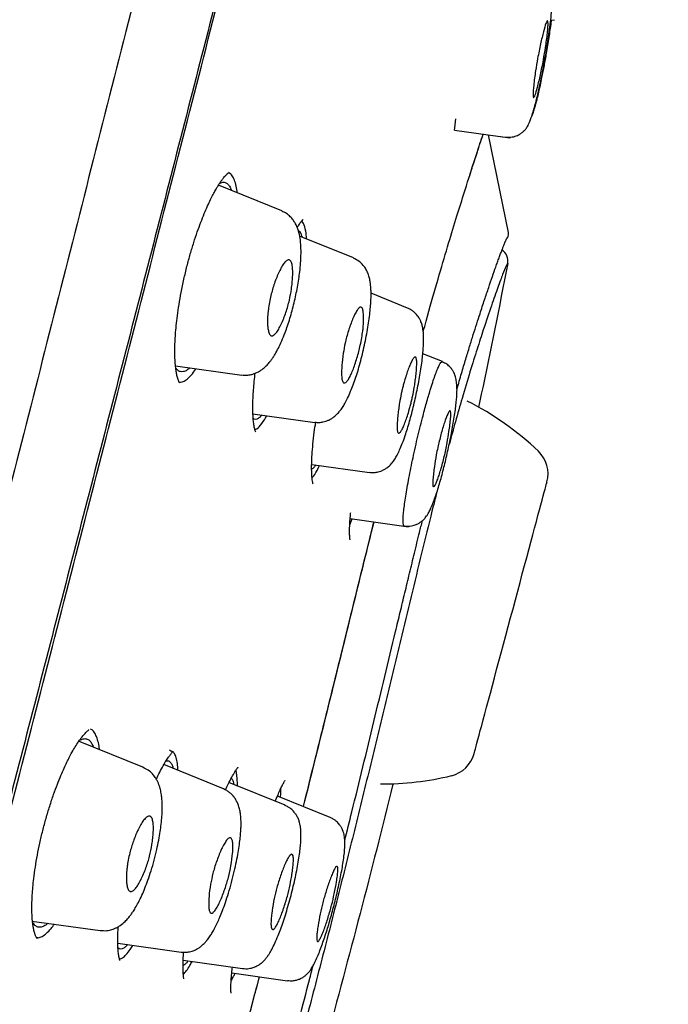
# Model space of a CAD drawing. Header units: millimetres. Extents: x 8 to 1937, y 12 to 2736.
# Tile 98 of 136: x 1517 to 1532, y 1847 to 1870. Entities that reach past the tile are written whole.
import ezdxf

# ---------------------------------------------------------------- set-up
doc = ezdxf.new("R2010")
doc.units = ezdxf.units.MM

msp = doc.modelspace()

# ---------------------------------------------------------------- linework, layer by layer
at = {"color": 7, "linetype": 'Continuous', "lineweight": 30}
for p, q in [((1529.179, 1870.186), (1529.264, 1870.174)), ((1526.954, 1867.629), (1526.96, 1867.683)), ((1526.96, 1867.683), (1526.981, 1867.89)), ((1526.954, 1867.629), (1528.234, 1867.449)), ((1527.733, 1867.519), (1528.237, 1867.449)), ((1527.738, 1867.505), (1527.735, 1867.501)), ((1528.202, 1865.257), (1527.736, 1867.519)), ((1527.736, 1867.502), (1527.738, 1867.505)), ((1521.776, 1866.613), (1521.719, 1866.65)), ((1522.956, 1865.759), (1521.487, 1866.353)), ((1523.459, 1865.471), (1523.419, 1865.53)), ((1524.616, 1864.67), (1523.368, 1865.174)), ((1525.867, 1863.512), (1525.02, 1863.855)), ((1526.671, 1862.27), (1526.218, 1862.453)), ((1520.496, 1862.176), (1522.03, 1861.96)), ((1522.287, 1861.065), (1523.716, 1860.864)), ((1523.647, 1859.892), (1524.982, 1859.704)), ((1524.528, 1858.495), (1524.586, 1858.63)), ((1524.538, 1858.637), (1525.887, 1858.447)), ((1519.742, 1852.881), (1518.25, 1853.484)), ((1521.609, 1852.381), (1520.225, 1852.94)), ((1523.031, 1851.999), (1521.733, 1852.524)), ((1524.074, 1851.719), (1522.854, 1852.213)), ((1522.861, 1852.229), (1522.862, 1852.209)), ((1524.827, 1852.2), (1524.828, 1852.199)), ((1517.175, 1849.32), (1518.756, 1849.098)), ((1517.312, 1848.93), (1517.297, 1848.919)), ((1519.16, 1848.804), (1520.624, 1848.598)), ((1520.673, 1848.41), (1522.046, 1848.217)), ((1521.807, 1848.118), (1521.797, 1848.103)), ((1521.799, 1848.119), (1523.089, 1847.938))]:
    msp.add_line(p, q, dxfattribs=at)
at = {"color": 7, "linetype": 'Continuous', "lineweight": 30, "flags": 128}
msp.add_lwpolyline([(1527.407, 1853.198), (1527.409, 1853.205), (1527.414, 1853.225), (1527.423, 1853.259), (1527.436, 1853.306), (1527.452, 1853.365), (1527.471, 1853.438), (1527.494, 1853.523), (1527.52, 1853.62), (1527.549, 1853.728), (1527.581, 1853.848), (1527.616, 1853.979), (1527.654, 1854.12), (1527.694, 1854.27), (1527.737, 1854.429), (1527.781, 1854.596), (1527.828, 1854.771), (1527.877, 1854.952), (1527.927, 1855.14), (1527.979, 1855.332), (1528.031, 1855.529), (1528.085, 1855.73), (1528.139, 1855.933), (1528.194, 1856.137), (1528.249, 1856.343), (1528.305, 1856.549), (1528.359, 1856.754), (1528.414, 1856.957), (1528.468, 1857.157), (1528.52, 1857.354), (1528.572, 1857.547), (1528.622, 1857.734), (1528.671, 1857.915), (1528.718, 1858.09), (1528.762, 1858.257), (1528.805, 1858.417), (1528.845, 1858.567), (1528.883, 1858.707), (1528.918, 1858.838), (1528.95, 1858.958), (1528.979, 1859.066), (1529.005, 1859.163), (1529.028, 1859.248), (1529.047, 1859.321), (1529.063, 1859.381), (1529.076, 1859.427), (1529.085, 1859.461), (1529.09, 1859.481), (1529.092, 1859.488)], dxfattribs=at)
msp.add_lwpolyline([(1527.407, 1853.198), (1527.409, 1853.205), (1527.414, 1853.225), (1527.423, 1853.259), (1527.436, 1853.306), (1527.452, 1853.365), (1527.471, 1853.438), (1527.494, 1853.523), (1527.52, 1853.62), (1527.549, 1853.728), (1527.581, 1853.848), (1527.616, 1853.979), (1527.654, 1854.12), (1527.694, 1854.27), (1527.737, 1854.429), (1527.781, 1854.596), (1527.828, 1854.771), (1527.877, 1854.952), (1527.927, 1855.14), (1527.979, 1855.332), (1528.031, 1855.529), (1528.085, 1855.73), (1528.139, 1855.933), (1528.194, 1856.137), (1528.249, 1856.343), (1528.305, 1856.549), (1528.359, 1856.754), (1528.414, 1856.957), (1528.468, 1857.157), (1528.52, 1857.354), (1528.572, 1857.547), (1528.622, 1857.734), (1528.671, 1857.915), (1528.718, 1858.09), (1528.762, 1858.257), (1528.805, 1858.417), (1528.845, 1858.567), (1528.883, 1858.707), (1528.918, 1858.838), (1528.95, 1858.958), (1528.979, 1859.066), (1529.005, 1859.163), (1529.028, 1859.248), (1529.047, 1859.321), (1529.063, 1859.381), (1529.076, 1859.427), (1529.085, 1859.461), (1529.09, 1859.481), (1529.092, 1859.488)], dxfattribs=at)
at = {"color": 7, "linetype": 'Continuous', "lineweight": 30}
for centre, radius, start, end in [((1528.003, 1865.236), 0.2, 321.0043, 350.7735), ((1527.888, 1864.601), 0.3, 348.9607, 57.4039), ((1524.163, 1855.235), 6.854, 46.3666, 63.2698), ((1528.395, 1859.674), 0.721, 345, 46.3666), ((1526.71, 1853.385), 0.721, 283.6334, 345), ((1525.265, 1859.346), 6.854, 269.7724, 283.6334)]:
    msp.add_arc(centre, radius, start, end, dxfattribs=at)
for points, knots in [([(1530.537, 1913.204), (1530.537, 1913.202), (1530.535, 1913.197), (1530.494, 1913.068), (1530.401, 1912.746), (1530.245, 1912.179), (1530.02, 1911.351), (1529.722, 1910.27), (1529.348, 1908.899), (1528.934, 1907.378), (1528.5, 1905.776), (1528.07, 1904.179), (1527.574, 1902.323), (1527.008, 1900.179), (1526.385, 1897.763), (1525.677, 1894.999), (1524.896, 1891.922), (1524.05, 1888.578), (1523.197, 1885.194), (1522.342, 1881.796), (1521.204, 1877.273), (1519.776, 1871.617), (1518.061, 1864.839), (1516.344, 1858.09), (1514.629, 1851.36), (1512.937, 1844.78), (1511.274, 1838.327), (1509.641, 1832.002), (1508.233, 1826.543), (1507.05, 1821.958), (1506.093, 1818.245), (1505.141, 1814.544), (1504.526, 1812.143), (1504.218, 1810.937)], [0, 0, 0, 0, 0.030104, 0.061035, 0.09217, 0.123409, 0.154679, 0.185995, 0.217455, 0.249147, 0.270468, 0.291994, 0.313775, 0.335843, 0.357877, 0.379688, 0.405541, 0.431088, 0.456365, 0.481427, 0.506312, 0.555772, 0.604988, 0.653967, 0.702726, 0.751547, 0.797345, 0.843352, 0.889543, 0.91688, 0.944369, 0.972053, 1, 1, 1, 1]), ([(1531.898, 1911.278), (1531.898, 1911.275), (1531.896, 1911.269), (1531.858, 1911.137), (1531.768, 1910.813), (1531.629, 1910.284), (1531.447, 1909.594), (1531.235, 1908.798), (1530.977, 1907.83), (1530.67, 1906.674), (1530.326, 1905.379), (1529.949, 1903.956), (1529.545, 1902.424), (1529.121, 1900.815), (1528.693, 1899.169), (1528.276, 1897.542), (1527.831, 1895.795), (1527.311, 1893.751), (1526.714, 1891.399), (1526.042, 1888.748), (1525.356, 1886.04), (1524.66, 1883.295), (1523.956, 1880.529), (1523.014, 1876.824), (1521.824, 1872.171), (1520.389, 1866.575), (1518.949, 1860.978), (1517.504, 1855.385), (1516.057, 1849.796), (1514.68, 1844.506), (1513.377, 1839.51), (1512.15, 1834.813), (1510.923, 1830.12), (1509.851, 1826.021), (1508.934, 1822.517), (1508.173, 1819.603), (1507.418, 1816.712), (1506.672, 1813.849), (1506.191, 1811.989), (1505.95, 1811.059)], [0, 0, 0, 0, 0.028657, 0.059931, 0.091243, 0.122575, 0.147653, 0.172734, 0.197819, 0.222923, 0.248054, 0.269019, 0.29001, 0.311027, 0.326807, 0.342593, 0.358374, 0.374143, 0.395141, 0.416114, 0.437061, 0.457985, 0.478885, 0.499763, 0.541481, 0.58316, 0.624802, 0.666395, 0.707959, 0.749543, 0.784513, 0.81951, 0.85453, 0.889572, 0.911613, 0.933673, 0.955754, 0.977859, 1, 1, 1, 1]), ([(1506.115, 1811.134), (1506.398, 1812.254), (1506.972, 1814.525), (1507.883, 1818.068), (1508.817, 1821.682), (1509.766, 1825.337), (1510.824, 1829.403), (1511.994, 1833.887), (1513.271, 1838.787), (1514.707, 1844.304), (1516.298, 1850.426), (1518.029, 1857.148), (1519.753, 1863.869), (1521.472, 1870.588), (1522.896, 1876.178), (1524.031, 1880.634), (1524.878, 1883.96), (1525.715, 1887.239), (1526.534, 1890.441), (1527.28, 1893.351), (1527.945, 1895.932), (1528.525, 1898.17), (1529.052, 1900.178), (1529.519, 1901.935), (1529.929, 1903.469), (1530.346, 1905.026), (1530.746, 1906.52), (1531.107, 1907.863), (1531.394, 1908.926), (1531.632, 1909.822), (1531.801, 1910.455), (1531.881, 1910.726), (1531.885, 1910.74), (1531.887, 1910.746)], [0, 0, 0, 0, 0.02715, 0.055014, 0.08283, 0.110685, 0.138625, 0.175388, 0.212338, 0.249423, 0.300023, 0.350601, 0.401158, 0.451697, 0.502306, 0.52775, 0.553272, 0.578756, 0.604162, 0.629682, 0.650991, 0.672208, 0.693507, 0.714836, 0.736087, 0.757327, 0.789228, 0.820965, 0.852344, 0.883584, 0.925222, 0.967048, 1, 1, 1, 1]), ([(1528.126, 1867.468), (1528.154, 1867.466), (1528.209, 1867.461), (1528.286, 1867.469), (1528.351, 1867.486), (1528.407, 1867.507), (1528.451, 1867.53), (1528.488, 1867.554), (1528.52, 1867.577), (1528.545, 1867.599), (1528.566, 1867.619), (1528.58, 1867.634), (1528.597, 1867.654), (1528.617, 1867.68), (1528.641, 1867.717), (1528.667, 1867.767), (1528.696, 1867.834), (1528.73, 1867.927), (1528.769, 1868.046), (1528.81, 1868.187), (1528.849, 1868.335), (1528.89, 1868.505), (1528.933, 1868.695), (1528.977, 1868.91), (1529.017, 1869.117), (1529.054, 1869.322), (1529.088, 1869.526), (1529.122, 1869.742), (1529.153, 1869.967), (1529.181, 1870.194), (1529.2, 1870.388), (1529.212, 1870.546), (1529.218, 1870.665), (1529.219, 1870.776), (1529.215, 1870.87), (1529.205, 1870.944), (1529.192, 1870.995), (1529.18, 1871.028), (1529.168, 1871.051), (1529.16, 1871.066), (1529.148, 1871.089), (1529.128, 1871.118), (1529.096, 1871.16), (1529.048, 1871.208), (1528.983, 1871.259), (1528.93, 1871.283), (1528.902, 1871.297)], [0, 0, 0, 0, 0.016007, 0.030398, 0.042795, 0.052951, 0.062945, 0.07095, 0.077626, 0.085152, 0.089926, 0.094968, 0.101585, 0.115672, 0.134161, 0.157053, 0.184348, 0.214947, 0.252203, 0.287878, 0.321995, 0.354608, 0.395895, 0.43494, 0.475561, 0.509068, 0.545276, 0.584303, 0.626267, 0.671018, 0.718685, 0.752165, 0.784647, 0.814052, 0.852352, 0.883652, 0.907786, 0.924637, 0.93037, 0.934436, 0.938176, 0.944772, 0.954419, 0.967022, 0.982352, 1, 1, 1, 1]), ([(1529.19, 1870.184), (1529.187, 1870.161), (1529.179, 1870.088), (1529.16, 1869.95), (1529.134, 1869.776), (1529.106, 1869.594), (1529.084, 1869.469), (1529.074, 1869.406)], [0, 0, 0, 0, 0.10511, 0.330049, 0.555162, 0.777232, 1, 1, 1, 1]), ([(1528.875, 1869.291), (1528.886, 1869.348), (1528.908, 1869.464), (1528.954, 1869.682), (1529.01, 1869.92), (1529.059, 1870.084), (1529.089, 1870.152), (1529.109, 1870.172), (1529.118, 1870.124), (1529.113, 1870.014), (1529.102, 1869.883), (1529.083, 1869.721), (1529.053, 1869.513), (1529.017, 1869.294), (1528.976, 1869.08), (1528.93, 1868.856), (1528.871, 1868.611), (1528.816, 1868.424), (1528.779, 1868.363), (1528.767, 1868.421), (1528.771, 1868.53), (1528.782, 1868.661), (1528.802, 1868.825), (1528.831, 1869.034), (1528.859, 1869.194), (1528.875, 1869.291)], [0, 0, 0, 0, 0.031186, 0.06247, 0.124675, 0.186879, 0.218187, 0.24946, 0.303338, 0.336739, 0.374248, 0.41304, 0.446912, 0.499041, 0.531018, 0.562953, 0.625803, 0.688114, 0.749943, 0.803093, 0.836668, 0.874833, 0.913918, 0.947732, 1, 1, 1, 1]), ([(1529.074, 1869.406), (1529.066, 1869.36), (1529.049, 1869.266), (1529.023, 1869.125), (1528.996, 1868.985), (1528.965, 1868.833), (1528.931, 1868.671), (1528.895, 1868.507), (1528.862, 1868.368), (1528.833, 1868.256), (1528.808, 1868.164), (1528.785, 1868.084), (1528.76, 1868.009), (1528.743, 1867.959), (1528.734, 1867.941), (1528.734, 1867.94)], [0, 0, 0, 0, 0.073845, 0.147517, 0.221777, 0.297373, 0.396201, 0.495944, 0.594037, 0.66803, 0.74162, 0.815574, 0.890646, 0.990443, 1, 1, 1, 1]), ([(1526.229, 1862.959), (1526.251, 1863.043), (1526.363, 1863.454), (1526.545, 1864.094), (1526.768, 1864.856), (1526.966, 1865.509), (1527.171, 1866.167), (1527.369, 1866.789), (1527.526, 1867.274), (1527.591, 1867.468), (1527.614, 1867.536)], [0, 0, 0, 0, 0.031527, 0.155618, 0.27987, 0.403504, 0.527536, 0.713817, 0.898822, 1, 1, 1, 1]), ([(1527.27, 1866.478), (1527.3, 1866.57), (1527.34, 1866.696), (1527.386, 1866.839), (1527.415, 1866.928), (1527.444, 1867.017), (1527.474, 1867.11), (1527.507, 1867.21), (1527.543, 1867.318), (1527.58, 1867.428), (1527.605, 1867.502), (1527.616, 1867.536), (1527.616, 1867.536)], [0, 0, 0, 0, 0.207668, 0.28494, 0.36173, 0.439868, 0.527064, 0.624176, 0.738008, 0.863055, 0.999471, 1, 1, 1, 1]), ([(1520.592, 1861.776), (1520.589, 1861.78), (1520.582, 1861.787), (1520.57, 1861.815), (1520.557, 1861.853), (1520.543, 1861.898), (1520.531, 1861.944), (1520.521, 1861.993), (1520.512, 1862.042), (1520.501, 1862.117), (1520.489, 1862.23), (1520.48, 1862.392), (1520.479, 1862.557), (1520.484, 1862.728), (1520.495, 1862.904), (1520.513, 1863.108), (1520.539, 1863.338), (1520.577, 1863.595), (1520.627, 1863.878), (1520.688, 1864.176), (1520.759, 1864.475), (1520.836, 1864.76), (1520.917, 1865.026), (1520.999, 1865.271), (1521.08, 1865.495), (1521.16, 1865.696), (1521.236, 1865.872), (1521.305, 1866.02), (1521.357, 1866.124), (1521.395, 1866.195), (1521.421, 1866.243), (1521.45, 1866.292), (1521.484, 1866.349), (1521.526, 1866.415), (1521.572, 1866.48), (1521.612, 1866.531), (1521.642, 1866.567), (1521.664, 1866.59), (1521.68, 1866.607), (1521.695, 1866.621), (1521.708, 1866.632), (1521.716, 1866.639), (1521.715, 1866.643), (1521.714, 1866.645)], [0, 0, 0, 0, 0.033427, 0.063289, 0.089546, 0.112122, 0.130939, 0.145961, 0.159299, 0.172256, 0.204913, 0.236733, 0.268985, 0.29434, 0.322319, 0.352949, 0.386223, 0.422124, 0.46063, 0.501475, 0.541641, 0.580322, 0.617433, 0.652962, 0.686909, 0.719258, 0.749975, 0.7775, 0.800891, 0.81241, 0.822586, 0.833077, 0.847577, 0.866207, 0.888887, 0.910903, 0.9241, 0.935483, 0.94506, 0.952842, 0.96198, 0.979655, 1, 1, 1, 1]), ([(1521.923, 1866.177), (1521.92, 1866.203), (1521.912, 1866.293), (1521.883, 1866.412), (1521.837, 1866.536), (1521.797, 1866.587), (1521.776, 1866.613)], [0, 0, 0, 0, 0.117658, 0.403963, 0.696576, 1, 1, 1, 1]), ([(1521.513, 1866.394), (1521.532, 1866.403), (1521.578, 1866.427), (1521.643, 1866.423), (1521.706, 1866.387), (1521.755, 1866.323), (1521.779, 1866.258), (1521.788, 1866.231)], [0, 0, 0, 0, 0.156564, 0.384489, 0.610876, 0.837099, 1, 1, 1, 1]), ([(1522.031, 1861.963), (1522.069, 1861.96), (1522.14, 1861.954), (1522.238, 1861.968), (1522.308, 1861.988), (1522.359, 1862.008), (1522.399, 1862.027), (1522.447, 1862.053), (1522.515, 1862.099), (1522.591, 1862.165), (1522.661, 1862.243), (1522.71, 1862.307), (1522.754, 1862.371), (1522.811, 1862.461), (1522.878, 1862.584), (1522.956, 1862.751), (1523.027, 1862.926), (1523.09, 1863.102), (1523.144, 1863.272), (1523.195, 1863.449), (1523.241, 1863.63), (1523.283, 1863.814), (1523.319, 1863.998), (1523.349, 1864.179), (1523.374, 1864.366), (1523.391, 1864.552), (1523.4, 1864.73), (1523.401, 1864.905), (1523.389, 1865.078), (1523.364, 1865.221), (1523.334, 1865.327), (1523.305, 1865.402), (1523.267, 1865.479), (1523.217, 1865.556), (1523.15, 1865.631), (1523.063, 1865.704), (1522.992, 1865.738), (1522.954, 1865.756)], [0, 0, 0, 0, 0.025864, 0.047308, 0.063849, 0.072954, 0.083166, 0.097076, 0.114645, 0.147102, 0.172421, 0.191625, 0.211883, 0.233764, 0.273184, 0.314396, 0.357297, 0.390696, 0.424609, 0.458507, 0.492442, 0.526467, 0.560651, 0.594953, 0.628075, 0.669605, 0.708269, 0.744308, 0.794828, 0.843569, 0.860352, 0.879754, 0.902703, 0.922618, 0.945604, 0.971542, 1, 1, 1, 1]), ([(1523.314, 1865.377), (1523.325, 1865.396), (1523.357, 1865.451), (1523.391, 1865.496), (1523.417, 1865.529), (1523.431, 1865.544), (1523.443, 1865.558), (1523.449, 1865.563), (1523.447, 1865.563), (1523.447, 1865.564)], [0, 0, 0, 0, 0.165249, 0.470154, 0.573862, 0.671781, 0.767635, 0.901689, 1, 1, 1, 1]), ([(1523.528, 1865.109), (1523.523, 1865.175), (1523.512, 1865.332), (1523.478, 1865.42), (1523.459, 1865.471)], [0, 0, 0, 0, 0.418277, 1, 1, 1, 1]), ([(1523.338, 1865.308), (1523.346, 1865.303), (1523.371, 1865.289), (1523.399, 1865.238), (1523.415, 1865.177), (1523.422, 1865.152)], [0, 0, 0, 0, 0.209705, 0.682445, 1, 1, 1, 1]), ([(1528.2, 1865.204), (1528.201, 1865.217), (1528.204, 1865.241), (1528.199, 1865.262), (1528.197, 1865.271)], [0, 0, 0, 0, 0.526964, 1, 1, 1, 1]), ([(1527.008, 1861.636), (1527.044, 1861.758), (1527.114, 1862.003), (1527.211, 1862.328), (1527.302, 1862.627), (1527.387, 1862.899), (1527.467, 1863.15), (1527.555, 1863.421), (1527.648, 1863.705), (1527.744, 1863.991), (1527.831, 1864.245), (1527.897, 1864.434), (1527.947, 1864.575), (1527.984, 1864.679), (1528.02, 1864.775), (1528.047, 1864.847), (1528.066, 1864.898), (1528.079, 1864.931), (1528.09, 1864.958), (1528.099, 1864.981), (1528.107, 1865.001), (1528.115, 1865.02), (1528.123, 1865.04), (1528.132, 1865.061), (1528.141, 1865.08), (1528.148, 1865.095), (1528.153, 1865.105), (1528.156, 1865.109), (1528.157, 1865.111), (1528.157, 1865.111), (1528.157, 1865.111)], [0, 0, 0, 0, 0.047658, 0.094885, 0.141301, 0.187284, 0.233284, 0.279228, 0.34789, 0.416679, 0.485614, 0.554565, 0.593529, 0.633894, 0.67573, 0.718999, 0.740655, 0.760456, 0.778404, 0.794504, 0.808761, 0.823626, 0.84367, 0.867073, 0.893843, 0.923536, 0.951434, 0.976294, 0.988885, 1, 1, 1, 1]), ([(1522.704, 1863.805), (1522.716, 1863.851), (1522.74, 1863.946), (1522.802, 1864.138), (1522.875, 1864.319), (1522.953, 1864.467), (1523.014, 1864.56), (1523.073, 1864.619), (1523.13, 1864.633), (1523.173, 1864.591), (1523.198, 1864.503), (1523.209, 1864.384), (1523.207, 1864.245), (1523.197, 1864.099), (1523.175, 1863.917), (1523.142, 1863.731), (1523.095, 1863.549), (1523.05, 1863.406), (1522.998, 1863.265), (1522.941, 1863.132), (1522.882, 1863.017), (1522.822, 1862.928), (1522.764, 1862.874), (1522.717, 1862.864), (1522.684, 1862.886), (1522.659, 1862.93), (1522.639, 1863.002), (1522.627, 1863.091), (1522.623, 1863.17), (1522.624, 1863.242), (1522.627, 1863.318), (1522.634, 1863.396), (1522.647, 1863.503), (1522.668, 1863.639), (1522.692, 1863.751), (1522.704, 1863.805)], [0, 0, 0, 0, 0.024913, 0.0514288, 0.1095064, 0.1414539, 0.1753736, 0.2112432, 0.2489074, 0.2897176, 0.3279071, 0.3633386, 0.395852, 0.4258614, 0.4530199, 0.4992896, 0.5246897, 0.5515977, 0.5803358, 0.6106233, 0.6428428, 0.6767302, 0.7125142, 0.7501633, 0.7738462, 0.7954089, 0.8311294, 0.8577692, 0.8749325, 0.8917375, 0.9082936, 0.924396, 0.9401597, 0.9707601, 1, 1, 1, 1]), ([(1523.716, 1860.868), (1523.751, 1860.865), (1523.814, 1860.859), (1523.901, 1860.87), (1523.966, 1860.887), (1524.013, 1860.905), (1524.05, 1860.921), (1524.092, 1860.943), (1524.149, 1860.98), (1524.215, 1861.035), (1524.277, 1861.101), (1524.326, 1861.163), (1524.368, 1861.225), (1524.418, 1861.308), (1524.481, 1861.429), (1524.545, 1861.573), (1524.609, 1861.735), (1524.668, 1861.905), (1524.727, 1862.092), (1524.782, 1862.29), (1524.834, 1862.495), (1524.881, 1862.703), (1524.922, 1862.912), (1524.957, 1863.117), (1524.985, 1863.313), (1525.004, 1863.491), (1525.016, 1863.646), (1525.021, 1863.775), (1525.021, 1863.88), (1525.017, 1863.967), (1525.011, 1864.044), (1525, 1864.132), (1524.979, 1864.228), (1524.948, 1864.322), (1524.901, 1864.417), (1524.838, 1864.507), (1524.743, 1864.602), (1524.659, 1864.643), (1524.614, 1864.666)], [0, 0, 0, 0, 0.022238, 0.040595, 0.054624, 0.064097, 0.071319, 0.082171, 0.100334, 0.123926, 0.147846, 0.167515, 0.183921, 0.214516, 0.251122, 0.29371, 0.329558, 0.367586, 0.405665, 0.443854, 0.482169, 0.520608, 0.55918, 0.597935, 0.636843, 0.674778, 0.709237, 0.740133, 0.767497, 0.791348, 0.812458, 0.836064, 0.863217, 0.8926, 0.911241, 0.935541, 0.965366, 1, 1, 1, 1]), ([(1528.182, 1864.544), (1528.181, 1864.544), (1528.178, 1864.543), (1528.142, 1864.485), (1528.071, 1864.311), (1527.96, 1864.008), (1527.811, 1863.581), (1527.645, 1863.088), (1527.476, 1862.57), (1527.313, 1862.049), (1527.144, 1861.485), (1526.982, 1860.918), (1526.88, 1860.54), (1526.833, 1860.367)], [0, 0, 0, 0, 0.112523, 0.224827, 0.336353, 0.447628, 0.559606, 0.671873, 0.746745, 0.821624, 0.896423, 0.952561, 1, 1, 1, 1]), ([(1528.182, 1864.544), (1527.985, 1863.533), (1527.767, 1862.422), (1527.529, 1861.314), (1527.507, 1861.214)], [0, 0, 0, 0, 0.908988, 1, 1, 1, 1]), ([(1524.421, 1862.701), (1524.432, 1862.748), (1524.455, 1862.844), (1524.513, 1863.04), (1524.579, 1863.223), (1524.647, 1863.373), (1524.7, 1863.466), (1524.75, 1863.527), (1524.788, 1863.54), (1524.814, 1863.519), (1524.833, 1863.474), (1524.845, 1863.392), (1524.849, 1863.277), (1524.846, 1863.177), (1524.842, 1863.103), (1524.836, 1863.033), (1524.823, 1862.93), (1524.799, 1862.783), (1524.765, 1862.619), (1524.727, 1862.462), (1524.668, 1862.26), (1524.601, 1862.07), (1524.533, 1861.922), (1524.482, 1861.835), (1524.435, 1861.781), (1524.398, 1861.77), (1524.373, 1861.789), (1524.353, 1861.83), (1524.34, 1861.91), (1524.338, 1862.037), (1524.346, 1862.214), (1524.369, 1862.439), (1524.405, 1862.621), (1524.421, 1862.701)], [0, 0, 0, 0, 0.025466, 0.052522, 0.11137, 0.14329, 0.177033, 0.212323, 0.249357, 0.273451, 0.295807, 0.335285, 0.367732, 0.393263, 0.40633, 0.416333, 0.437314, 0.468195, 0.49905, 0.525667, 0.553754, 0.613469, 0.645489, 0.678936, 0.713915, 0.750195, 0.772098, 0.793026, 0.832606, 0.868889, 0.901674, 0.957206, 1, 1, 1, 1]), ([(1524.982, 1859.708), (1525.019, 1859.704), (1525.087, 1859.699), (1525.178, 1859.714), (1525.242, 1859.734), (1525.301, 1859.759), (1525.359, 1859.791), (1525.435, 1859.847), (1525.511, 1859.927), (1525.572, 1860.014), (1525.625, 1860.107), (1525.684, 1860.228), (1525.745, 1860.376), (1525.805, 1860.542), (1525.861, 1860.715), (1525.912, 1860.888), (1525.962, 1861.072), (1526.01, 1861.264), (1526.055, 1861.461), (1526.097, 1861.661), (1526.135, 1861.86), (1526.168, 1862.054), (1526.195, 1862.238), (1526.215, 1862.405), (1526.228, 1862.552), (1526.236, 1862.69), (1526.238, 1862.814), (1526.234, 1862.925), (1526.225, 1863.007), (1526.207, 1863.099), (1526.182, 1863.179), (1526.146, 1863.258), (1526.09, 1863.345), (1526.017, 1863.419), (1525.937, 1863.475), (1525.89, 1863.497), (1525.865, 1863.508)], [0, 0, 0, 0, 0.0229147, 0.0414315, 0.0549278, 0.0633087, 0.0796183, 0.1004776, 0.1320001, 0.163971, 0.1983126, 0.2360889, 0.2773309, 0.3220672, 0.3576089, 0.3934021, 0.4293921, 0.465618, 0.5020859, 0.5387996, 0.5757849, 0.6131043, 0.6505828, 0.686937, 0.720619, 0.7516844, 0.7890993, 0.82201, 0.8509316, 0.874151, 0.900765, 0.9166172, 0.9383859, 0.9664569, 0.982647, 1, 1, 1, 1]), ([(1525.719, 1861.532), (1525.727, 1861.564), (1525.742, 1861.63), (1525.767, 1861.727), (1525.813, 1861.894), (1525.869, 1862.066), (1525.928, 1862.215), (1525.973, 1862.308), (1526.013, 1862.368), (1526.043, 1862.383), (1526.062, 1862.364), (1526.075, 1862.32), (1526.079, 1862.233), (1526.073, 1862.097), (1526.059, 1861.952), (1526.041, 1861.808), (1526.017, 1861.648), (1525.99, 1861.498), (1525.958, 1861.362), (1525.933, 1861.26), (1525.886, 1861.089), (1525.829, 1860.912), (1525.77, 1860.764), (1525.727, 1860.677), (1525.689, 1860.623), (1525.659, 1860.611), (1525.64, 1860.629), (1525.627, 1860.672), (1525.621, 1860.757), (1525.627, 1860.891), (1525.641, 1861.035), (1525.659, 1861.178), (1525.682, 1861.342), (1525.705, 1861.46), (1525.719, 1861.532)], [0, 0, 0, 0, 0.01759, 0.035639, 0.054408, 0.113895, 0.14567, 0.178943, 0.213457, 0.249376, 0.27283, 0.295251, 0.336923, 0.3744, 0.407594, 0.436757, 0.461549, 0.498854, 0.517127, 0.535932, 0.555253, 0.615546, 0.647466, 0.68048, 0.714747, 0.750012, 0.77318, 0.795215, 0.836487, 0.873796, 0.906952, 0.936209, 0.961312, 1, 1, 1, 1]), ([(1525.79, 1858.468), (1525.787, 1858.468), (1525.777, 1858.466), (1525.767, 1858.496), (1525.761, 1858.557), (1525.762, 1858.652), (1525.772, 1858.777), (1525.79, 1858.929), (1525.815, 1859.105), (1525.847, 1859.301), (1525.886, 1859.516), (1525.93, 1859.745), (1525.979, 1859.985), (1526.033, 1860.232), (1526.09, 1860.481), (1526.15, 1860.729), (1526.206, 1860.951), (1526.257, 1861.145), (1526.303, 1861.312), (1526.348, 1861.469), (1526.397, 1861.632), (1526.448, 1861.794), (1526.5, 1861.947), (1526.547, 1862.073), (1526.589, 1862.17), (1526.624, 1862.234), (1526.651, 1862.267), (1526.663, 1862.264), (1526.669, 1862.263)], [0, 0, 0, 0, 0.016645, 0.058145, 0.099647, 0.14113, 0.18256, 0.223924, 0.265259, 0.306557, 0.347802, 0.389002, 0.430213, 0.4715, 0.512861, 0.554256, 0.595639, 0.626672, 0.657706, 0.68875, 0.719818, 0.761242, 0.802604, 0.843803, 0.884758, 0.925698, 0.966917, 1, 1, 1, 1]), ([(1525.79, 1858.464), (1525.819, 1858.462), (1525.874, 1858.456), (1525.951, 1858.465), (1526.012, 1858.48), (1526.062, 1858.498), (1526.099, 1858.515), (1526.131, 1858.533), (1526.171, 1858.558), (1526.212, 1858.59), (1526.252, 1858.629), (1526.278, 1858.659), (1526.31, 1858.701), (1526.347, 1858.76), (1526.391, 1858.846), (1526.44, 1858.959), (1526.491, 1859.093), (1526.542, 1859.24), (1526.591, 1859.398), (1526.639, 1859.563), (1526.685, 1859.735), (1526.729, 1859.912), (1526.772, 1860.094), (1526.814, 1860.282), (1526.854, 1860.473), (1526.891, 1860.663), (1526.924, 1860.851), (1526.953, 1861.031), (1526.977, 1861.195), (1526.994, 1861.341), (1527.006, 1861.482), (1527.011, 1861.613), (1527.006, 1861.745), (1526.991, 1861.846), (1526.975, 1861.917), (1526.959, 1861.969), (1526.941, 1862.014), (1526.905, 1862.078), (1526.851, 1862.145), (1526.774, 1862.215), (1526.705, 1862.248), (1526.669, 1862.266)], [0, 0, 0, 0, 0.017271, 0.032273, 0.044617, 0.05407, 0.062509, 0.069599, 0.076015, 0.091218, 0.101366, 0.115268, 0.135616, 0.162426, 0.195685, 0.233602, 0.270949, 0.307377, 0.342925, 0.377675, 0.411764, 0.445412, 0.479409, 0.513922, 0.548965, 0.584576, 0.620801, 0.657437, 0.694177, 0.728398, 0.759661, 0.797026, 0.829761, 0.862348, 0.880022, 0.898641, 0.918364, 0.934995, 0.954119, 0.975923, 1, 1, 1, 1]), ([(1520.827, 1862.129), (1520.805, 1862.109), (1520.753, 1862.063), (1520.678, 1862.033), (1520.603, 1862.034), (1520.544, 1862.065), (1520.513, 1862.11), (1520.501, 1862.128)], [0, 0, 0, 0, 0.173134, 0.399017, 0.62262, 0.847013, 1, 1, 1, 1]), ([(1520.581, 1861.792), (1520.603, 1861.793), (1520.653, 1861.793), (1520.74, 1861.843), (1520.837, 1861.931), (1520.915, 1862.021), (1520.96, 1862.093), (1520.97, 1862.109)], [0, 0, 0, 0, 0.201489, 0.444442, 0.686955, 0.926777, 1, 1, 1, 1]), ([(1522.353, 1860.639), (1522.35, 1860.645), (1522.344, 1860.657), (1522.323, 1860.725), (1522.305, 1860.829), (1522.294, 1860.94), (1522.288, 1861.042), (1522.285, 1861.132), (1522.285, 1861.226), (1522.286, 1861.329), (1522.291, 1861.458), (1522.301, 1861.62), (1522.317, 1861.805), (1522.333, 1861.939), (1522.341, 1862.001)], [0, 0, 0, 0, 0.122023, 0.238316, 0.348287, 0.444795, 0.510616, 0.566177, 0.618696, 0.676213, 0.738751, 0.824038, 0.917285, 1, 1, 1, 1]), ([(1526.563, 1860.279), (1526.587, 1860.382), (1526.637, 1860.595), (1526.72, 1860.874), (1526.785, 1861.046), (1526.827, 1861.124), (1526.856, 1861.144), (1526.87, 1861.094), (1526.864, 1860.97), (1526.847, 1860.819), (1526.821, 1860.63), (1526.789, 1860.43), (1526.742, 1860.176), (1526.674, 1859.906), (1526.605, 1859.668), (1526.553, 1859.52), (1526.517, 1859.435), (1526.487, 1859.382), (1526.459, 1859.364), (1526.444, 1859.412), (1526.449, 1859.532), (1526.464, 1859.68), (1526.49, 1859.868), (1526.522, 1860.071), (1526.551, 1860.222), (1526.563, 1860.279)], [0, 0, 0, 0, 0.056181, 0.116445, 0.18066, 0.214408, 0.249198, 0.299954, 0.345249, 0.384969, 0.418899, 0.469884, 0.498723, 0.556789, 0.617822, 0.64968, 0.682263, 0.715789, 0.749982, 0.799809, 0.844495, 0.883849, 0.917839, 0.969381, 1, 1, 1, 1]), ([(1522.497, 1861.036), (1522.479, 1861.016), (1522.436, 1860.968), (1522.375, 1860.936), (1522.325, 1860.928), (1522.301, 1860.947), (1522.293, 1860.952)], [0, 0, 0, 0, 0.228533, 0.5469, 0.862132, 1, 1, 1, 1]), ([(1522.332, 1860.703), (1522.347, 1860.706), (1522.396, 1860.716), (1522.49, 1860.82), (1522.572, 1860.956), (1522.61, 1861.02)], [0, 0, 0, 0, 0.197165, 0.6224, 1, 1, 1, 1]), ([(1523.68, 1859.435), (1523.677, 1859.446), (1523.67, 1859.469), (1523.659, 1859.534), (1523.651, 1859.621), (1523.645, 1859.745), (1523.646, 1859.908), (1523.656, 1860.117), (1523.676, 1860.361), (1523.703, 1860.611), (1523.729, 1860.789), (1523.74, 1860.866)], [0, 0, 0, 0, 0.091892, 0.183819, 0.275788, 0.367865, 0.49345, 0.623013, 0.75654, 0.894143, 1, 1, 1, 1]), ([(1523.742, 1859.878), (1523.728, 1859.859), (1523.693, 1859.81), (1523.664, 1859.791), (1523.647, 1859.78)], [0, 0, 0, 0, 0.404101, 1, 1, 1, 1]), ([(1523.655, 1859.587), (1523.667, 1859.599), (1523.71, 1859.64), (1523.77, 1859.74), (1523.818, 1859.846), (1523.827, 1859.866)], [0, 0, 0, 0, 0.249667, 0.859539, 1, 1, 1, 1]), ([(1526.537, 1859.229), (1526.511, 1859.129), (1526.408, 1858.723), (1526.22, 1857.959), (1525.977, 1856.959), (1525.691, 1855.77), (1525.363, 1854.403), (1524.99, 1852.862), (1524.613, 1851.322), (1524.228, 1849.783), (1523.834, 1848.245), (1523.433, 1846.71), (1523.03, 1845.181), (1522.672, 1843.828), (1522.363, 1842.655), (1522.105, 1841.664), (1521.88, 1840.784), (1521.691, 1840.026), (1521.535, 1839.383), (1521.395, 1838.786), (1521.257, 1838.182), (1521.128, 1837.593), (1521.008, 1837.029), (1520.887, 1836.448), (1520.769, 1835.876), (1520.673, 1835.398), (1520.61, 1835.068), (1520.574, 1834.862), (1520.559, 1834.751), (1520.558, 1834.711), (1520.559, 1834.71), (1520.56, 1834.709)], [0, 0, 0, 0, 0.00983, 0.039785, 0.069861, 0.10001, 0.14508, 0.190053, 0.235029, 0.280024, 0.325073, 0.370116, 0.415035, 0.459828, 0.48984, 0.51995, 0.549953, 0.572451, 0.595008, 0.617579, 0.640115, 0.670155, 0.70029, 0.730429, 0.77551, 0.8207, 0.856743, 0.892518, 0.928248, 0.964075, 1, 1, 1, 1]), ([(1524.53, 1858.182), (1524.527, 1858.216), (1524.522, 1858.283), (1524.524, 1858.416), (1524.531, 1858.569), (1524.541, 1858.691), (1524.549, 1858.766), (1524.55, 1858.779)], [0, 0, 0, 0, 0.249388, 0.49113, 0.725412, 0.952243, 1, 1, 1, 1]), ([(1523.454, 1851.97), (1523.543, 1852.323), (1523.726, 1853.052), (1524, 1854.156), (1524.255, 1855.186), (1524.486, 1856.121), (1524.692, 1856.961), (1524.893, 1857.775), (1525.025, 1858.305), (1525.088, 1858.559)], [0, 0, 0, 0, 0.159867, 0.329631, 0.499423, 0.626799, 0.754277, 0.882021, 1, 1, 1, 1]), ([(1523.455, 1851.969), (1523.467, 1852.014), (1523.636, 1852.678), (1523.953, 1853.961), (1524.412, 1855.814), (1524.79, 1857.352), (1525.015, 1858.257), (1525.09, 1858.559)], [0, 0, 0, 0, 0.02027, 0.300441, 0.580137, 0.85965, 1, 1, 1, 1]), ([(1524.412, 1851.18), (1524.467, 1851.401), (1524.608, 1851.972), (1524.833, 1852.892), (1525.087, 1853.939), (1525.338, 1854.984), (1525.541, 1855.827), (1525.695, 1856.47), (1525.803, 1856.919), (1525.913, 1857.376), (1526.026, 1857.844), (1526.126, 1858.252), (1526.187, 1858.499), (1526.21, 1858.591)], [0, 0, 0, 0, 0.088723, 0.228771, 0.368752, 0.508621, 0.648443, 0.708411, 0.768724, 0.830877, 0.895095, 0.961289, 1, 1, 1, 1]), ([(1524.52, 1858.175), (1524.522, 1858.173), (1524.531, 1858.16), (1524.532, 1858.154), (1524.534, 1858.149)], [0, 0, 0, 0, 0.170527, 1, 1, 1, 1]), ([(1524.536, 1858.143), (1524.536, 1858.143), (1524.537, 1858.141), (1524.534, 1858.151), (1524.531, 1858.172), (1524.53, 1858.182)], [0, 0, 0, 0, 0.038209, 0.498486, 1, 1, 1, 1]), ([(1518.735, 1853.288), (1518.734, 1853.298), (1518.728, 1853.377), (1518.702, 1853.49), (1518.658, 1853.624), (1518.601, 1853.72), (1518.553, 1853.752), (1518.528, 1853.768)], [0, 0, 0, 0, 0.0372582, 0.2795846, 0.5209351, 0.7598425, 1, 1, 1, 1]), ([(1517.297, 1848.919), (1517.294, 1848.918), (1517.29, 1848.916), (1517.282, 1848.928), (1517.271, 1848.948), (1517.26, 1848.972), (1517.248, 1849.002), (1517.237, 1849.035), (1517.226, 1849.076), (1517.213, 1849.131), (1517.2, 1849.202), (1517.189, 1849.283), (1517.183, 1849.354), (1517.178, 1849.414), (1517.175, 1849.472), (1517.173, 1849.543), (1517.172, 1849.639), (1517.174, 1849.765), (1517.181, 1849.921), (1517.195, 1850.102), (1517.218, 1850.319), (1517.252, 1850.567), (1517.298, 1850.842), (1517.355, 1851.125), (1517.422, 1851.411), (1517.499, 1851.698), (1517.584, 1851.979), (1517.673, 1852.244), (1517.76, 1852.48), (1517.842, 1852.683), (1517.916, 1852.852), (1517.98, 1852.991), (1518.041, 1853.113), (1518.105, 1853.233), (1518.177, 1853.357), (1518.256, 1853.48), (1518.321, 1853.568), (1518.37, 1853.627), (1518.404, 1853.665), (1518.436, 1853.699), (1518.467, 1853.727), (1518.484, 1853.743), (1518.489, 1853.749), (1518.486, 1853.753), (1518.486, 1853.753)], [0, 0, 0, 0, 0.034198, 0.0632, 0.086912, 0.105215, 0.118712, 0.13232, 0.147011, 0.162794, 0.185484, 0.206111, 0.22228, 0.233951, 0.243844, 0.256132, 0.274115, 0.295627, 0.32066, 0.34912, 0.378687, 0.415783, 0.453015, 0.490375, 0.52789, 0.565628, 0.603568, 0.641203, 0.675671, 0.706506, 0.73369, 0.757217, 0.77744, 0.800098, 0.827189, 0.858349, 0.890221, 0.906118, 0.921976, 0.937787, 0.954696, 0.975256, 0.999515, 1, 1, 1, 1]), ([(1518.275, 1853.503), (1518.304, 1853.517), (1518.362, 1853.545), (1518.438, 1853.542), (1518.506, 1853.505), (1518.559, 1853.44), (1518.584, 1853.374), (1518.595, 1853.345)], [0, 0, 0, 0, 0.20581, 0.417937, 0.62879, 0.839441, 1, 1, 1, 1]), ([(1520.051, 1852.602), (1520.064, 1852.628), (1520.104, 1852.717), (1520.171, 1852.846), (1520.25, 1852.986), (1520.306, 1853.074), (1520.346, 1853.13), (1520.371, 1853.163), (1520.397, 1853.196), (1520.415, 1853.217), (1520.424, 1853.232), (1520.416, 1853.243), (1520.39, 1853.255), (1520.367, 1853.269), (1520.355, 1853.277)], [0, 0, 0, 0, 0.051697, 0.17489, 0.290042, 0.408019, 0.453111, 0.498631, 0.5468, 0.608547, 0.685266, 0.776549, 0.881721, 1, 1, 1, 1]), ([(1520.553, 1852.807), (1520.549, 1852.863), (1520.541, 1852.977), (1520.513, 1853.106), (1520.475, 1853.204), (1520.44, 1853.237), (1520.424, 1853.253)], [0, 0, 0, 0, 0.247297, 0.506439, 0.762848, 1, 1, 1, 1]), ([(1518.756, 1849.101), (1518.806, 1849.097), (1518.897, 1849.091), (1519.008, 1849.115), (1519.089, 1849.145), (1519.153, 1849.175), (1519.235, 1849.227), (1519.323, 1849.3), (1519.399, 1849.383), (1519.456, 1849.454), (1519.511, 1849.532), (1519.57, 1849.626), (1519.642, 1849.755), (1519.716, 1849.908), (1519.79, 1850.082), (1519.861, 1850.27), (1519.934, 1850.489), (1520.003, 1850.727), (1520.062, 1850.966), (1520.109, 1851.189), (1520.142, 1851.385), (1520.167, 1851.569), (1520.182, 1851.735), (1520.189, 1851.879), (1520.19, 1851.998), (1520.185, 1852.106), (1520.175, 1852.217), (1520.156, 1852.332), (1520.125, 1852.449), (1520.08, 1852.556), (1520.025, 1852.649), (1519.959, 1852.732), (1519.864, 1852.818), (1519.783, 1852.857), (1519.74, 1852.878)], [0, 0, 0, 0, 0.033159, 0.059767, 0.07392, 0.09082, 0.112204, 0.148027, 0.174827, 0.197302, 0.218996, 0.248594, 0.28413, 0.325946, 0.361414, 0.400474, 0.443234, 0.489589, 0.534671, 0.57607, 0.613815, 0.647592, 0.686562, 0.718781, 0.745541, 0.771602, 0.797991, 0.829943, 0.858958, 0.893785, 0.913867, 0.938075, 0.966978, 1, 1, 1, 1]), ([(1520.279, 1853.028), (1520.294, 1853.03), (1520.331, 1853.036), (1520.377, 1853.001), (1520.417, 1852.942), (1520.434, 1852.879), (1520.441, 1852.853)], [0, 0, 0, 0, 0.207409, 0.499532, 0.791591, 1, 1, 1, 1]), ([(1521.653, 1852.354), (1521.674, 1852.4), (1521.724, 1852.513), (1521.798, 1852.653), (1521.858, 1852.756), (1521.898, 1852.816), (1521.922, 1852.85), (1521.945, 1852.878), (1521.945, 1852.88), (1521.945, 1852.88)], [0, 0, 0, 0, 0.162895, 0.399758, 0.62132, 0.725234, 0.824458, 0.920562, 1, 1, 1, 1]), ([(1521.785, 1852.625), (1521.789, 1852.622), (1521.808, 1852.611), (1521.827, 1852.563), (1521.837, 1852.504), (1521.841, 1852.48)], [0, 0, 0, 0, 0.17346, 0.668686, 1, 1, 1, 1]), ([(1521.926, 1852.445), (1521.927, 1852.486), (1521.928, 1852.586), (1521.915, 1852.703), (1521.902, 1852.781), (1521.89, 1852.803), (1521.89, 1852.804)], [0, 0, 0, 0, 0.2540657, 0.6216957, 0.9854669, 1, 1, 1, 1]), ([(1522.804, 1852.091), (1522.824, 1852.14), (1522.863, 1852.236), (1522.915, 1852.353), (1522.955, 1852.435), (1522.982, 1852.489), (1523.001, 1852.524), (1523.019, 1852.555), (1523.035, 1852.581), (1523.033, 1852.581), (1523.032, 1852.581)], [0, 0, 0, 0, 0.207931, 0.409019, 0.595272, 0.682826, 0.766636, 0.846689, 0.928792, 1, 1, 1, 1]), ([(1525.526, 1852.502), (1525.524, 1852.496), (1525.283, 1851.49), (1524.771, 1849.492), (1524.241, 1847.504), (1523.976, 1846.511)], [0, 0, 0, 0, 0.002814, 0.501692, 1, 1, 1, 1]), ([(1520.624, 1848.601), (1520.66, 1848.598), (1520.724, 1848.592), (1520.812, 1848.604), (1520.877, 1848.621), (1520.925, 1848.638), (1520.964, 1848.656), (1521.006, 1848.678), (1521.061, 1848.714), (1521.124, 1848.764), (1521.185, 1848.825), (1521.234, 1848.884), (1521.269, 1848.932), (1521.308, 1848.989), (1521.354, 1849.064), (1521.409, 1849.164), (1521.466, 1849.28), (1521.525, 1849.416), (1521.587, 1849.57), (1521.654, 1849.755), (1521.724, 1849.973), (1521.793, 1850.214), (1521.856, 1850.461), (1521.908, 1850.694), (1521.947, 1850.905), (1521.975, 1851.09), (1521.995, 1851.25), (1522.006, 1851.386), (1522.013, 1851.512), (1522.013, 1851.63), (1522.007, 1851.748), (1521.992, 1851.858), (1521.967, 1851.966), (1521.933, 1852.054), (1521.892, 1852.132), (1521.85, 1852.194), (1521.8, 1852.25), (1521.747, 1852.297), (1521.682, 1852.343), (1521.633, 1852.365), (1521.607, 1852.377)], [0, 0, 0, 0, 0.0228679, 0.0415783, 0.0556898, 0.0649916, 0.0731172, 0.0858501, 0.1032209, 0.1250806, 0.1480768, 0.1670662, 0.1823559, 0.1965012, 0.2246266, 0.2535776, 0.2887118, 0.3196853, 0.3545783, 0.3934212, 0.4363483, 0.4833504, 0.5301093, 0.5737982, 0.6144721, 0.6519151, 0.6861551, 0.717249, 0.7452233, 0.7788988, 0.8106357, 0.842555, 0.870072, 0.8992853, 0.9144209, 0.9349172, 0.9483165, 0.9637386, 0.9810389, 1, 1, 1, 1]), ([(1522.924, 1852.184), (1522.926, 1852.204), (1522.933, 1852.283), (1522.935, 1852.351), (1522.933, 1852.388), (1522.932, 1852.388)], [0, 0, 0, 0, 0.249545, 0.988652, 1, 1, 1, 1]), ([(1522.046, 1848.22), (1522.072, 1848.218), (1522.121, 1848.213), (1522.19, 1848.218), (1522.247, 1848.229), (1522.293, 1848.242), (1522.332, 1848.256), (1522.367, 1848.272), (1522.408, 1848.294), (1522.463, 1848.33), (1522.527, 1848.384), (1522.583, 1848.445), (1522.626, 1848.501), (1522.67, 1848.567), (1522.727, 1848.665), (1522.796, 1848.805), (1522.865, 1848.966), (1522.931, 1849.139), (1522.993, 1849.316), (1523.054, 1849.506), (1523.113, 1849.707), (1523.169, 1849.914), (1523.222, 1850.124), (1523.27, 1850.334), (1523.311, 1850.539), (1523.345, 1850.732), (1523.37, 1850.905), (1523.387, 1851.055), (1523.397, 1851.181), (1523.4, 1851.287), (1523.399, 1851.376), (1523.394, 1851.451), (1523.384, 1851.526), (1523.366, 1851.604), (1523.341, 1851.679), (1523.313, 1851.738), (1523.286, 1851.782), (1523.265, 1851.812), (1523.239, 1851.845), (1523.205, 1851.882), (1523.159, 1851.921), (1523.1, 1851.963), (1523.054, 1851.984), (1523.029, 1851.995)], [0, 0, 0, 0, 0.016152, 0.030204, 0.04191, 0.051112, 0.059346, 0.066323, 0.076798, 0.094009, 0.115826, 0.137541, 0.158022, 0.178578, 0.216187, 0.258078, 0.304271, 0.341636, 0.379604, 0.417785, 0.456237, 0.494963, 0.533967, 0.573282, 0.612975, 0.652785, 0.69064, 0.72549, 0.757391, 0.786384, 0.812499, 0.835764, 0.859972, 0.878836, 0.900216, 0.921501, 0.930291, 0.937834, 0.946428, 0.956024, 0.96828, 0.983029, 1, 1, 1, 1]), ([(1519.448, 1850.937), (1519.46, 1850.98), (1519.486, 1851.071), (1519.551, 1851.258), (1519.629, 1851.437), (1519.711, 1851.586), (1519.777, 1851.681), (1519.842, 1851.743), (1519.902, 1851.757), (1519.947, 1851.717), (1519.974, 1851.634), (1519.985, 1851.521), (1519.984, 1851.386), (1519.973, 1851.241), (1519.948, 1851.054), (1519.911, 1850.864), (1519.858, 1850.682), (1519.811, 1850.544), (1519.757, 1850.406), (1519.696, 1850.273), (1519.632, 1850.156), (1519.568, 1850.065), (1519.505, 1850.008), (1519.456, 1849.998), (1519.422, 1850.018), (1519.396, 1850.057), (1519.375, 1850.124), (1519.362, 1850.215), (1519.358, 1850.298), (1519.359, 1850.375), (1519.363, 1850.45), (1519.371, 1850.528), (1519.385, 1850.634), (1519.408, 1850.77), (1519.435, 1850.882), (1519.448, 1850.937)], [0, 0, 0, 0, 0.0237489, 0.0494651, 0.1069091, 0.1390084, 0.1734482, 0.2101457, 0.2489429, 0.2882153, 0.3252968, 0.3600187, 0.3923135, 0.4225092, 0.4503255, 0.4992993, 0.5235247, 0.5496167, 0.5778544, 0.6079981, 0.6403988, 0.6747725, 0.7114003, 0.7501953, 0.771838, 0.7919305, 0.826501, 0.8542847, 0.8749431, 0.8915987, 0.9080477, 0.9240863, 0.9398216, 0.9705028, 1, 1, 1, 1]), ([(1523.089, 1847.941), (1523.127, 1847.938), (1523.197, 1847.933), (1523.29, 1847.95), (1523.358, 1847.973), (1523.417, 1848), (1523.47, 1848.033), (1523.527, 1848.079), (1523.574, 1848.126), (1523.617, 1848.181), (1523.663, 1848.252), (1523.711, 1848.343), (1523.766, 1848.46), (1523.824, 1848.598), (1523.88, 1848.747), (1523.935, 1848.904), (1523.989, 1849.068), (1524.04, 1849.237), (1524.09, 1849.412), (1524.14, 1849.592), (1524.188, 1849.779), (1524.234, 1849.969), (1524.277, 1850.159), (1524.316, 1850.346), (1524.35, 1850.525), (1524.378, 1850.696), (1524.4, 1850.863), (1524.413, 1851.022), (1524.416, 1851.173), (1524.406, 1851.279), (1524.391, 1851.347), (1524.381, 1851.382), (1524.372, 1851.404), (1524.367, 1851.416), (1524.365, 1851.421), (1524.364, 1851.424), (1524.363, 1851.426), (1524.363, 1851.427), (1524.363, 1851.428), (1524.362, 1851.428), (1524.362, 1851.429), (1524.362, 1851.429), (1524.362, 1851.43), (1524.361, 1851.431), (1524.361, 1851.432), (1524.361, 1851.433), (1524.359, 1851.436), (1524.358, 1851.438), (1524.357, 1851.442), (1524.354, 1851.448), (1524.347, 1851.462), (1524.336, 1851.483), (1524.32, 1851.508), (1524.302, 1851.535), (1524.266, 1851.582), (1524.212, 1851.635), (1524.141, 1851.684), (1524.096, 1851.704), (1524.072, 1851.715)], [0, 0, 0, 0, 0.022303, 0.040588, 0.054186, 0.063319, 0.079027, 0.093355, 0.113154, 0.141138, 0.169049, 0.201966, 0.240019, 0.27693, 0.31272, 0.347449, 0.381227, 0.414208, 0.447026, 0.480526, 0.514723, 0.549636, 0.585327, 0.621749, 0.658743, 0.696503, 0.735571, 0.776304, 0.819032, 0.864116, 0.884238, 0.8994, 0.909479, 0.9126, 0.913689, 0.914476, 0.914766, 0.915, 0.915101, 0.915196, 0.91529, 0.915386, 0.915602, 0.91587, 0.916605, 0.918288, 0.919016, 0.919722, 0.920457, 0.921267, 0.923236, 0.929034, 0.934483, 0.941265, 0.950389, 0.971284, 0.98479, 1, 1, 1, 1]), ([(1521.362, 1850.424), (1521.374, 1850.468), (1521.399, 1850.56), (1521.461, 1850.748), (1521.533, 1850.929), (1521.607, 1851.079), (1521.665, 1851.176), (1521.72, 1851.24), (1521.769, 1851.256), (1521.804, 1851.219), (1521.822, 1851.138), (1521.826, 1851.026), (1521.816, 1850.855), (1521.784, 1850.619), (1521.733, 1850.375), (1521.682, 1850.193), (1521.637, 1850.054), (1521.586, 1849.914), (1521.53, 1849.781), (1521.473, 1849.663), (1521.416, 1849.569), (1521.363, 1849.51), (1521.315, 1849.495), (1521.28, 1849.536), (1521.264, 1849.626), (1521.262, 1849.745), (1521.272, 1849.918), (1521.3, 1850.146), (1521.343, 1850.338), (1521.362, 1850.424)], [0, 0, 0, 0, 0.024093, 0.050091, 0.107846, 0.139953, 0.174276, 0.210741, 0.249179, 0.288497, 0.325639, 0.36043, 0.392783, 0.450653, 0.499588, 0.524071, 0.550379, 0.578781, 0.609016, 0.64143, 0.675725, 0.712181, 0.750702, 0.791161, 0.82886, 0.864113, 0.896603, 0.953576, 1, 1, 1, 1]), ([(1522.825, 1850.032), (1522.836, 1850.076), (1522.861, 1850.166), (1522.92, 1850.354), (1522.986, 1850.537), (1523.054, 1850.69), (1523.105, 1850.789), (1523.152, 1850.856), (1523.192, 1850.876), (1523.217, 1850.839), (1523.226, 1850.759), (1523.222, 1850.646), (1523.208, 1850.513), (1523.187, 1850.369), (1523.155, 1850.187), (1523.114, 1850.001), (1523.064, 1849.82), (1523.004, 1849.625), (1522.936, 1849.437), (1522.869, 1849.284), (1522.82, 1849.191), (1522.775, 1849.131), (1522.736, 1849.114), (1522.711, 1849.152), (1522.703, 1849.239), (1522.708, 1849.356), (1522.725, 1849.525), (1522.759, 1849.753), (1522.804, 1849.945), (1522.825, 1850.032)], [0, 0, 0, 0, 0.023811, 0.04967, 0.10763, 0.139792, 0.174215, 0.210578, 0.249158, 0.289168, 0.326709, 0.361631, 0.394255, 0.424279, 0.451974, 0.499832, 0.524863, 0.551862, 0.610755, 0.642961, 0.677046, 0.713032, 0.750704, 0.790664, 0.828257, 0.863315, 0.895677, 0.952671, 1, 1, 1, 1]), ([(1523.905, 1849.743), (1523.917, 1849.786), (1523.941, 1849.878), (1523.998, 1850.067), (1524.06, 1850.251), (1524.12, 1850.406), (1524.165, 1850.506), (1524.204, 1850.575), (1524.235, 1850.596), (1524.252, 1850.562), (1524.253, 1850.482), (1524.243, 1850.37), (1524.218, 1850.2), (1524.175, 1849.969), (1524.12, 1849.73), (1524.07, 1849.548), (1524.012, 1849.352), (1523.949, 1849.163), (1523.89, 1849.009), (1523.847, 1848.915), (1523.81, 1848.854), (1523.78, 1848.835), (1523.763, 1848.871), (1523.763, 1848.957), (1523.774, 1849.073), (1523.799, 1849.242), (1523.839, 1849.467), (1523.885, 1849.657), (1523.905, 1849.743)], [0, 0, 0, 0, 0.024129, 0.050237, 0.108425, 0.140552, 0.174844, 0.210969, 0.249203, 0.289457, 0.327186, 0.362225, 0.394904, 0.4523, 0.499741, 0.525118, 0.552378, 0.611511, 0.643691, 0.67763, 0.713361, 0.750659, 0.790902, 0.828709, 0.863908, 0.896325, 0.953181, 1, 1, 1, 1]), ([(1517.544, 1849.268), (1517.521, 1849.249), (1517.466, 1849.203), (1517.388, 1849.174), (1517.311, 1849.175), (1517.243, 1849.21), (1517.207, 1849.264), (1517.189, 1849.29)], [0, 0, 0, 0, 0.160753, 0.373922, 0.584955, 0.796895, 1, 1, 1, 1]), ([(1517.275, 1848.938), (1517.29, 1848.935), (1517.331, 1848.928), (1517.411, 1848.959), (1517.511, 1849.031), (1517.605, 1849.126), (1517.668, 1849.213), (1517.693, 1849.247)], [0, 0, 0, 0, 0.126985, 0.361476, 0.599139, 0.838257, 1, 1, 1, 1]), ([(1519.204, 1848.404), (1519.205, 1848.404), (1519.208, 1848.404), (1519.206, 1848.417), (1519.201, 1848.437), (1519.195, 1848.459), (1519.19, 1848.481), (1519.186, 1848.503), (1519.182, 1848.527), (1519.174, 1848.575), (1519.165, 1848.661), (1519.158, 1848.803), (1519.16, 1848.969), (1519.165, 1849.102), (1519.171, 1849.176), (1519.172, 1849.19)], [0, 0, 0, 0, 0.059527, 0.1659638, 0.249831, 0.3002712, 0.3370873, 0.3717025, 0.4066759, 0.4420067, 0.5626105, 0.6963984, 0.8473736, 0.9720734, 1, 1, 1, 1]), ([(1519.39, 1848.771), (1519.371, 1848.752), (1519.326, 1848.705), (1519.263, 1848.674), (1519.205, 1848.666), (1519.176, 1848.689), (1519.165, 1848.699)], [0, 0, 0, 0, 0.2081026, 0.5050531, 0.7991865, 1, 1, 1, 1]), ([(1519.201, 1848.435), (1519.224, 1848.443), (1519.271, 1848.462), (1519.355, 1848.541), (1519.434, 1848.636), (1519.487, 1848.722), (1519.508, 1848.755)], [0, 0, 0, 0, 0.25591, 0.537484, 0.820465, 1, 1, 1, 1]), ([(1520.688, 1847.982), (1520.689, 1847.983), (1520.69, 1847.984), (1520.685, 1848.008), (1520.68, 1848.04), (1520.677, 1848.074), (1520.673, 1848.121), (1520.67, 1848.186), (1520.669, 1848.279), (1520.671, 1848.385), (1520.677, 1848.492), (1520.683, 1848.569), (1520.686, 1848.598)], [0, 0, 0, 0, 0.114901, 0.201677, 0.275442, 0.345646, 0.412733, 0.537355, 0.651981, 0.776819, 0.915803, 1, 1, 1, 1]), ([(1520.788, 1848.394), (1520.773, 1848.376), (1520.736, 1848.329), (1520.697, 1848.297), (1520.675, 1848.296), (1520.67, 1848.296)], [0, 0, 0, 0, 0.332131, 0.836599, 1, 1, 1, 1]), ([(1520.676, 1848.089), (1520.677, 1848.09), (1520.7, 1848.105), (1520.751, 1848.171), (1520.817, 1848.265), (1520.862, 1848.35), (1520.879, 1848.381)], [0, 0, 0, 0, 0.0300014, 0.4016746, 0.7748903, 1, 1, 1, 1]), ([(1521.735, 1840.848), (1521.752, 1840.914), (1521.788, 1841.055), (1521.845, 1841.278), (1521.906, 1841.519), (1521.971, 1841.771), (1522.059, 1842.109), (1522.168, 1842.527), (1522.297, 1843.018), (1522.46, 1843.637), (1522.658, 1844.388), (1522.893, 1845.279), (1523.128, 1846.171), (1523.363, 1847.065), (1523.547, 1847.77), (1523.652, 1848.178), (1523.68, 1848.287)], [0, 0, 0, 0, 0.027971, 0.060429, 0.094121, 0.129045, 0.165192, 0.233581, 0.300181, 0.364234, 0.483258, 0.601417, 0.71974, 0.838149, 0.956618, 1, 1, 1, 1]), ([(1521.783, 1847.648), (1521.783, 1847.647), (1521.784, 1847.645), (1521.781, 1847.661), (1521.78, 1847.682), (1521.777, 1847.722), (1521.777, 1847.787), (1521.779, 1847.889), (1521.789, 1848.025), (1521.8, 1848.148), (1521.811, 1848.23), (1521.814, 1848.25)], [0, 0, 0, 0, 0.02215, 0.090775, 0.167031, 0.252293, 0.397133, 0.56232, 0.747534, 0.939754, 1, 1, 1, 1]), ([(1521.783, 1847.932), (1521.798, 1847.958), (1521.826, 1848.007), (1521.858, 1848.077), (1521.873, 1848.109)], [0, 0, 0, 0, 0.551104, 1, 1, 1, 1]), ([(1520.736, 1841.599), (1520.758, 1841.687), (1520.844, 1842.018), (1520.997, 1842.6), (1521.193, 1843.344), (1521.391, 1844.09), (1521.589, 1844.837), (1521.809, 1845.662), (1522.05, 1846.567), (1522.267, 1847.382), (1522.396, 1847.87), (1522.438, 1848.03)], [0, 0, 0, 0, 0.042069, 0.159084, 0.275506, 0.391505, 0.507302, 0.623025, 0.774578, 0.926226, 1, 1, 1, 1]), ([(1520.737, 1841.599), (1520.743, 1841.621), (1520.85, 1842.038), (1521.124, 1843.077), (1521.555, 1844.706), (1522.016, 1846.428), (1522.308, 1847.536), (1522.439, 1848.029)], [0, 0, 0, 0, 0.010705, 0.202478, 0.487626, 0.771976, 1, 1, 1, 1])]:
    msp.add_open_spline(points, degree=3, knots=knots, dxfattribs=at)

doc.saveas('drawing.dxf')
